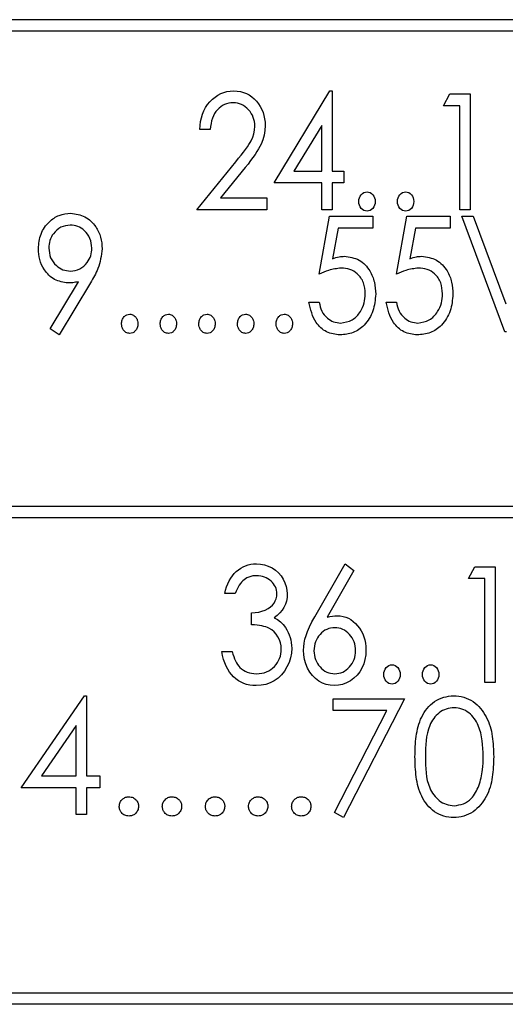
# Model space of a CAD drawing. Header units: millimetres. Extents: x -83 to 830, y 10 to 584.
# Tile 10 of 23: x 153 to 170, y 430 to 464. Entities that reach past the tile are written whole.
import ezdxf

# ---------------------------------------------------------------- set-up
doc = ezdxf.new("R2010")
doc.units = ezdxf.units.MM
doc.header["$LTSCALE"] = 2

msp = doc.modelspace()

# ---------------------------------------------------------------- linework, layer by layer
at = {"color": 7, "linetype": 'Continuous', "lineweight": 25}
for p, q in [((233.087, 464.082), (119.607, 464.082)), ((232.687, 463.682), (142.607, 463.682)), ((163.38, 455.298), (163.739, 457.298)), ((163.739, 457.298), (165.226, 457.298)), ((165.226, 457.298), (165.226, 456.888)), ((166.046, 455.298), (166.405, 457.298)), ((166.405, 457.298), (167.893, 457.298)), ((167.893, 457.298), (167.893, 456.888)), ((168.303, 457.298), (168.692, 457.298)), ((169.79, 453.298), (168.303, 457.298)), ((168.692, 457.298), (169.816, 454.275)), ((164.031, 456.888), (163.841, 455.829)), ((165.226, 456.888), (164.031, 456.888)), ((166.698, 456.888), (166.508, 455.829)), ((167.893, 456.888), (166.698, 456.888)), ((154.098, 453.408), (155.075, 455.033)), ((155.487, 454.996), (154.405, 453.195)), ((163.021, 454.323), (163.38, 454.323)), ((165.687, 454.323), (166.046, 454.323)), ((154.405, 453.195), (154.098, 453.408)), ((169.841, 453.298), (169.79, 453.298)), ((142.607, 447.282), (232.687, 447.282)), ((232.687, 446.882), (142.607, 446.882)), ((153.094, 437.556), (155.278, 440.736)), ((155.278, 440.736), (155.351, 440.736)), ((155.351, 440.736), (155.351, 437.966)), ((163.863, 440.633), (166.325, 440.633)), ((163.863, 440.223), (163.863, 440.633)), ((166.325, 440.633), (164.222, 436.531)), ((165.718, 440.223), (163.863, 440.223)), ((163.912, 436.701), (165.718, 440.223)), ((154.992, 439.704), (153.799, 437.966)), ((154.992, 437.966), (154.992, 439.704)), ((153.799, 437.966), (154.992, 437.966)), ((155.351, 437.966), (155.812, 437.966)), ((155.812, 437.966), (155.812, 437.556)), ((154.992, 437.556), (153.094, 437.556)), ((154.992, 436.633), (154.992, 437.556)), ((155.351, 437.556), (155.351, 436.633)), ((155.812, 437.556), (155.351, 437.556)), ((155.351, 436.633), (154.992, 436.633)), ((164.222, 436.531), (163.912, 436.701)), ((142.607, 430.482), (232.687, 430.482)), ((232.687, 430.082), (120.007, 430.082))]:
    msp.add_line(p, q, dxfattribs=at)
at = {"color": 7, "linetype": 'Continuous', "flags": 128}
for points in [[(159.618, 460.29), (159.259, 460.29), (159.259, 460.29), (159.268, 460.432), (159.287, 460.569), (159.315, 460.698), (159.354, 460.821), (159.402, 460.937), (159.461, 461.048), (159.529, 461.151), (159.607, 461.248), (159.693, 461.336), (159.784, 461.412), (159.88, 461.476), (159.98, 461.529), (160.086, 461.57), (160.195, 461.6), (160.311, 461.618), (160.431, 461.623), (160.431, 461.623), (160.55, 461.618), (160.662, 461.601), (160.768, 461.573), (160.869, 461.534), (160.965, 461.484), (161.054, 461.422), (161.138, 461.35), (161.215, 461.266), (161.286, 461.174), (161.347, 461.079), (161.399, 460.98), (161.441, 460.876), (161.473, 460.769), (161.497, 460.658), (161.511, 460.542), (161.516, 460.423), (161.516, 460.423), (161.507, 460.255), (161.481, 460.092), (161.437, 459.935), (161.375, 459.783), (161.336, 459.705), (161.288, 459.62), (161.231, 459.529), (161.167, 459.432), (161.094, 459.327), (161.013, 459.216), (160.925, 459.098), (160.827, 458.974), (160.827, 458.974), (159.979, 457.931), (159.979, 457.931), (161.567, 457.931), (161.567, 457.931), (161.567, 457.521), (161.567, 457.521), (159.157, 457.521), (159.157, 457.521), (160.501, 459.176), (160.501, 459.176), (160.599, 459.295), (160.688, 459.405), (160.768, 459.508), (160.84, 459.602), (160.901, 459.69), (160.954, 459.768), (160.998, 459.839), (161.034, 459.903), (161.087, 460.023), (161.126, 460.146), (161.149, 460.272), (161.157, 460.402), (161.157, 460.402), (161.154, 460.484), (161.143, 460.562), (161.126, 460.638), (161.103, 460.71), (161.073, 460.781), (161.036, 460.847), (160.992, 460.912), (160.941, 460.973), (160.886, 461.029), (160.828, 461.078), (160.766, 461.119), (160.702, 461.153), (160.634, 461.179), (160.563, 461.198), (160.49, 461.209), (160.413, 461.213), (160.413, 461.213), (160.333, 461.209), (160.256, 461.198), (160.183, 461.178), (160.113, 461.152), (160.046, 461.118), (159.983, 461.077), (159.923, 461.027), (159.867, 460.97), (159.816, 460.907), (159.77, 460.837), (159.73, 460.761), (159.696, 460.679), (159.667, 460.591), (159.646, 460.497), (159.629, 460.396), (159.618, 460.29)], [(163.751, 461.623), (163.824, 461.623), (163.824, 461.623), (163.824, 458.854), (163.824, 458.854), (164.234, 458.854), (164.234, 458.854), (164.234, 458.444), (164.234, 458.444), (163.824, 458.444), (163.824, 458.444), (163.824, 457.521), (163.824, 457.521), (163.465, 457.521), (163.465, 457.521), (163.465, 458.444), (163.465, 458.444), (161.824, 458.444), (161.824, 458.444), (163.751, 461.623)], [(167.884, 461.521), (168.593, 461.521), (168.593, 461.521), (168.593, 457.521), (168.593, 457.521), (168.234, 457.521), (168.234, 457.521), (168.234, 461.11), (168.234, 461.11), (167.67, 461.11), (167.67, 461.11), (167.884, 461.521)], [(163.465, 458.854), (163.465, 460.433), (163.465, 460.433), (162.508, 458.854), (162.508, 458.854), (163.465, 458.854)], [(165.029, 458.136), (165.085, 458.13), (165.137, 458.112), (165.185, 458.081), (165.228, 458.039), (165.264, 457.988), (165.29, 457.932), (165.306, 457.87), (165.311, 457.803), (165.311, 457.803), (165.306, 457.737), (165.29, 457.675), (165.264, 457.619), (165.228, 457.567), (165.185, 457.525), (165.137, 457.494), (165.085, 457.476), (165.029, 457.469), (165.029, 457.469), (164.973, 457.476), (164.921, 457.494), (164.872, 457.525), (164.829, 457.567), (164.793, 457.619), (164.768, 457.675), (164.751, 457.737), (164.747, 457.803), (164.747, 457.803), (164.751, 457.87), (164.768, 457.932), (164.793, 457.988), (164.829, 458.039), (164.872, 458.081), (164.921, 458.112), (164.973, 458.13), (165.029, 458.136)], [(166.362, 458.136), (166.418, 458.13), (166.47, 458.112), (166.518, 458.081), (166.562, 458.039), (166.598, 457.988), (166.623, 457.932), (166.639, 457.87), (166.644, 457.803), (166.644, 457.803), (166.639, 457.737), (166.623, 457.675), (166.598, 457.619), (166.562, 457.567), (166.518, 457.525), (166.47, 457.494), (166.418, 457.476), (166.362, 457.469), (166.362, 457.469), (166.306, 457.476), (166.254, 457.494), (166.206, 457.525), (166.163, 457.567), (166.126, 457.619), (166.101, 457.675), (166.085, 457.737), (166.08, 457.803), (166.08, 457.803), (166.085, 457.87), (166.101, 457.932), (166.126, 457.988), (166.163, 458.039), (166.206, 458.081), (166.254, 458.112), (166.306, 458.13), (166.362, 458.136)], [(160.481, 444.267), (160.122, 444.267), (160.122, 444.267), (160.151, 444.387), (160.186, 444.499), (160.227, 444.605), (160.273, 444.704), (160.325, 444.795), (160.384, 444.879), (160.448, 444.957), (160.518, 445.026), (160.593, 445.089), (160.671, 445.143), (160.752, 445.188), (160.837, 445.226), (160.925, 445.255), (161.017, 445.276), (161.112, 445.288), (161.21, 445.292), (161.21, 445.292), (161.352, 445.284), (161.49, 445.256), (161.622, 445.212), (161.751, 445.149), (161.869, 445.071), (161.973, 444.981), (162.063, 444.877), (162.138, 444.762), (162.199, 444.639), (162.242, 444.513), (162.267, 444.385), (162.276, 444.253), (162.276, 444.253), (162.269, 444.127), (162.248, 444.007), (162.213, 443.894), (162.163, 443.788), (162.1, 443.688), (162.022, 443.595), (161.931, 443.51), (161.825, 443.43), (161.825, 443.43), (161.938, 443.365), (162.041, 443.287), (162.134, 443.195), (162.215, 443.089), (162.215, 443.089), (162.266, 443.009), (162.309, 442.925), (162.346, 442.841), (162.376, 442.752), (162.4, 442.663), (162.416, 442.571), (162.427, 442.475), (162.43, 442.378), (162.43, 442.378), (162.42, 442.211), (162.39, 442.047), (162.339, 441.887), (162.268, 441.732), (162.18, 441.587), (162.078, 441.459), (161.96, 441.349), (161.828, 441.256), (161.684, 441.182), (161.532, 441.13), (161.372, 441.098), (161.203, 441.087), (161.203, 441.087), (161.089, 441.092), (160.98, 441.106), (160.876, 441.13), (160.776, 441.163), (160.682, 441.204), (160.591, 441.256), (160.506, 441.317), (160.426, 441.387), (160.352, 441.466), (160.284, 441.554), (160.223, 441.651), (160.169, 441.757), (160.122, 441.871), (160.081, 441.994), (160.047, 442.126), (160.02, 442.267), (160.02, 442.267), (160.379, 442.267), (160.379, 442.267), (160.403, 442.175), (160.43, 442.089), (160.459, 442.01), (160.491, 441.938), (160.525, 441.872), (160.562, 441.813), (160.602, 441.76), (160.644, 441.714), (160.644, 441.714), (160.702, 441.663), (160.763, 441.619), (160.828, 441.582), (160.896, 441.552), (160.969, 441.528), (161.045, 441.511), (161.125, 441.501), (161.209, 441.498), (161.209, 441.498), (161.304, 441.502), (161.394, 441.514), (161.48, 441.533), (161.56, 441.561), (161.636, 441.596), (161.707, 441.64), (161.773, 441.692), (161.835, 441.751), (161.89, 441.816), (161.938, 441.883), (161.979, 441.953), (162.012, 442.026), (162.038, 442.101), (162.057, 442.179), (162.067, 442.26), (162.071, 442.344), (162.071, 442.344), (162.064, 442.455), (162.042, 442.563), (162.006, 442.667), (161.956, 442.768), (161.893, 442.861), (161.821, 442.942), (161.739, 443.01), (161.646, 443.066), (161.594, 443.09), (161.536, 443.111), (161.471, 443.13), (161.4, 443.147), (161.321, 443.161), (161.235, 443.173), (161.144, 443.183), (161.045, 443.19), (161.045, 443.19), (161.045, 443.6), (161.045, 443.6), (161.171, 443.606), (161.291, 443.624), (161.405, 443.653), (161.514, 443.695), (161.613, 443.745), (161.697, 443.802), (161.766, 443.865), (161.821, 443.935), (161.864, 444.01), (161.893, 444.088), (161.912, 444.17), (161.917, 444.255), (161.917, 444.255), (161.914, 444.317), (161.904, 444.378), (161.889, 444.436), (161.868, 444.493), (161.84, 444.546), (161.805, 444.599), (161.764, 444.648), (161.718, 444.696), (161.666, 444.74), (161.611, 444.777), (161.554, 444.809), (161.492, 444.836), (161.428, 444.856), (161.36, 444.87), (161.288, 444.879), (161.214, 444.882), (161.214, 444.882), (161.094, 444.873), (160.983, 444.847), (160.88, 444.804), (160.786, 444.742), (160.742, 444.704), (160.699, 444.659), (160.659, 444.61), (160.62, 444.553), (160.583, 444.49), (160.547, 444.422), (160.513, 444.348), (160.481, 444.267)], [(164.276, 445.292), (164.572, 445.061), (164.572, 445.061), (163.65, 443.449), (163.65, 443.449), (163.743, 443.47), (163.834, 443.486), (163.921, 443.494), (164.005, 443.498), (164.005, 443.498), (164.106, 443.492), (164.204, 443.476), (164.297, 443.45), (164.387, 443.412), (164.473, 443.364), (164.554, 443.305), (164.632, 443.236), (164.706, 443.155), (164.773, 443.067), (164.832, 442.974), (164.881, 442.877), (164.922, 442.774), (164.953, 442.666), (164.977, 442.553), (164.989, 442.435), (164.994, 442.313), (164.994, 442.313), (164.985, 442.145), (164.959, 441.986), (164.916, 441.835), (164.854, 441.692), (164.776, 441.56), (164.684, 441.443), (164.578, 441.34), (164.456, 441.251), (164.324, 441.179), (164.188, 441.128), (164.046, 441.098), (163.9, 441.087), (163.9, 441.087), (163.759, 441.097), (163.623, 441.127), (163.493, 441.176), (163.367, 441.245), (163.251, 441.333), (163.147, 441.436), (163.058, 441.555), (162.981, 441.691), (162.919, 441.837), (162.876, 441.988), (162.849, 442.144), (162.84, 442.305), (162.84, 442.305), (162.846, 442.429), (162.862, 442.556), (162.888, 442.686), (162.925, 442.819), (162.977, 442.961), (163.045, 443.115), (163.13, 443.284), (163.231, 443.467), (163.231, 443.467), (164.276, 445.292)], [(168.747, 445.19), (169.456, 445.19), (169.456, 445.19), (169.456, 441.19), (169.456, 441.19), (169.097, 441.19), (169.097, 441.19), (169.097, 444.78), (169.097, 444.78), (168.533, 444.78), (168.533, 444.78), (168.747, 445.19)], [(163.916, 443.087), (163.844, 443.083), (163.773, 443.073), (163.706, 443.054), (163.641, 443.03), (163.579, 442.997), (163.52, 442.957), (163.463, 442.909), (163.409, 442.855), (163.36, 442.796), (163.317, 442.732), (163.281, 442.667), (163.252, 442.598), (163.229, 442.526), (163.212, 442.45), (163.203, 442.373), (163.199, 442.291), (163.199, 442.291), (163.203, 442.21), (163.212, 442.133), (163.229, 442.058), (163.252, 441.986), (163.281, 441.917), (163.317, 441.853), (163.36, 441.789), (163.409, 441.73), (163.463, 441.675), (163.52, 441.628), (163.579, 441.588), (163.642, 441.556), (163.707, 441.53), (163.774, 441.512), (163.844, 441.502), (163.917, 441.498), (163.917, 441.498), (163.99, 441.502), (164.061, 441.512), (164.128, 441.53), (164.193, 441.556), (164.255, 441.588), (164.314, 441.628), (164.371, 441.675), (164.424, 441.73), (164.474, 441.789), (164.517, 441.853), (164.553, 441.917), (164.582, 441.986), (164.606, 442.058), (164.622, 442.133), (164.632, 442.21), (164.635, 442.291), (164.635, 442.291), (164.632, 442.373), (164.622, 442.45), (164.606, 442.526), (164.582, 442.598), (164.553, 442.667), (164.517, 442.732), (164.474, 442.796), (164.424, 442.855), (164.371, 442.909), (164.314, 442.957), (164.255, 442.997), (164.193, 443.03), (164.128, 443.054), (164.06, 443.073), (163.989, 443.083), (163.916, 443.087)], [(165.892, 441.805), (165.948, 441.799), (166, 441.781), (166.048, 441.751), (166.091, 441.708), (166.127, 441.657), (166.153, 441.601), (166.169, 441.539), (166.174, 441.472), (166.174, 441.472), (166.169, 441.406), (166.153, 441.345), (166.127, 441.288), (166.091, 441.236), (166.048, 441.194), (166, 441.163), (165.948, 441.145), (165.892, 441.139), (165.892, 441.139), (165.836, 441.145), (165.783, 441.163), (165.735, 441.194), (165.692, 441.236), (165.656, 441.288), (165.63, 441.345), (165.614, 441.406), (165.61, 441.472), (165.61, 441.472), (165.614, 441.539), (165.63, 441.601), (165.656, 441.657), (165.692, 441.708), (165.735, 441.751), (165.783, 441.781), (165.836, 441.799), (165.892, 441.805)], [(167.225, 441.805), (167.281, 441.799), (167.333, 441.781), (167.381, 441.751), (167.424, 441.708), (167.461, 441.657), (167.486, 441.601), (167.502, 441.539), (167.507, 441.472), (167.507, 441.472), (167.502, 441.406), (167.486, 441.345), (167.461, 441.288), (167.424, 441.236), (167.381, 441.194), (167.333, 441.163), (167.281, 441.145), (167.225, 441.139), (167.225, 441.139), (167.169, 441.145), (167.117, 441.163), (167.069, 441.194), (167.025, 441.236), (166.989, 441.288), (166.964, 441.345), (166.948, 441.406), (166.943, 441.472), (166.943, 441.472), (166.948, 441.539), (166.964, 441.601), (166.989, 441.657), (167.025, 441.708), (167.069, 441.751), (167.117, 441.781), (167.169, 441.799), (167.225, 441.805)]]:
    msp.add_lwpolyline(points, dxfattribs=at)
at = {"color": 7, "linetype": 'Continuous', "lineweight": 25}
for points, knots in [([(153.687, 456.175), (153.704, 456.348), (153.736, 456.694), (154.021, 457.101), (154.398, 457.353), (154.669, 457.385), (154.804, 457.4)], [0, 0, 0, 0, 0.280123, 0.559618, 0.779942, 1, 1, 1, 1]), ([(154.804, 457.4), (154.975, 457.375), (155.317, 457.324), (155.67, 456.973), (155.859, 456.573), (155.881, 456.305), (155.893, 456.171)], [0, 0, 0, 0, 0.279027, 0.558435, 0.779194, 1, 1, 1, 1]), ([(154.789, 456.99), (154.676, 456.975), (154.449, 456.944), (154.209, 456.72), (154.067, 456.462), (154.053, 456.284), (154.046, 456.195)], [0, 0, 0, 0, 0.279086, 0.558926, 0.779406, 1, 1, 1, 1]), ([(155.534, 456.195), (155.522, 456.309), (155.498, 456.536), (155.301, 456.795), (155.057, 456.964), (154.878, 456.981), (154.789, 456.99)], [0, 0, 0, 0, 0.279889, 0.559699, 0.779843, 1, 1, 1, 1]), ([(154.714, 454.99), (154.55, 455.015), (154.223, 455.064), (153.896, 455.409), (153.712, 455.79), (153.696, 456.047), (153.687, 456.175)], [0, 0, 0, 0, 0.278727, 0.558466, 0.779084, 1, 1, 1, 1]), ([(154.046, 456.195), (154.058, 456.081), (154.082, 455.854), (154.279, 455.594), (154.526, 455.427), (154.705, 455.409), (154.794, 455.4)], [0, 0, 0, 0, 0.279835, 0.559714, 0.779852, 1, 1, 1, 1]), ([(154.794, 455.4), (154.907, 455.415), (155.135, 455.444), (155.373, 455.67), (155.512, 455.928), (155.526, 456.106), (155.534, 456.195)], [0, 0, 0, 0, 0.279282, 0.558925, 0.779343, 1, 1, 1, 1]), ([(155.893, 456.171), (155.858, 455.937), (155.798, 455.519), (155.582, 455.156), (155.487, 454.996)], [0, 0, 0, 0, 0.558598, 1, 1, 1, 1]), ([(163.841, 455.829), (163.915, 455.855), (164.047, 455.9), (164.186, 455.909), (164.247, 455.913)], [0, 0, 0, 0, 0.560029, 1, 1, 1, 1]), ([(164.247, 455.913), (164.425, 455.887), (164.782, 455.836), (165.13, 455.447), (165.305, 455.024), (165.321, 454.744), (165.328, 454.605)], [0, 0, 0, 0, 0.278688, 0.558178, 0.778877, 1, 1, 1, 1]), ([(166.508, 455.829), (166.582, 455.855), (166.713, 455.9), (166.852, 455.909), (166.913, 455.913)], [0, 0, 0, 0, 0.560049, 1, 1, 1, 1]), ([(166.913, 455.913), (167.092, 455.887), (167.449, 455.836), (167.797, 455.447), (167.972, 455.024), (167.987, 454.744), (167.995, 454.605)], [0, 0, 0, 0, 0.278693, 0.558182, 0.778879, 1, 1, 1, 1]), ([(164.138, 455.503), (163.991, 455.485), (163.728, 455.453), (163.486, 455.345), (163.38, 455.298)], [0, 0, 0, 0, 0.559209, 1, 1, 1, 1]), ([(164.969, 454.62), (164.959, 454.748), (164.938, 455.003), (164.729, 455.309), (164.44, 455.481), (164.239, 455.496), (164.138, 455.503)], [0, 0, 0, 0, 0.280234, 0.559513, 0.779461, 1, 1, 1, 1]), ([(166.805, 455.503), (166.658, 455.485), (166.395, 455.453), (166.153, 455.345), (166.046, 455.298)], [0, 0, 0, 0, 0.559209, 1, 1, 1, 1]), ([(167.636, 454.62), (167.626, 454.748), (167.604, 455.003), (167.396, 455.309), (167.107, 455.481), (166.906, 455.496), (166.805, 455.503)], [0, 0, 0, 0, 0.280234, 0.559513, 0.779461, 1, 1, 1, 1]), ([(155.075, 455.033), (155.008, 455.02), (154.889, 454.996), (154.767, 454.992), (154.714, 454.99)], [0, 0, 0, 0, 0.560015, 1, 1, 1, 1]), ([(165.328, 454.605), (165.31, 454.409), (165.274, 454.018), (164.985, 453.537), (164.56, 453.239), (164.252, 453.21), (164.098, 453.195)], [0, 0, 0, 0, 0.280465, 0.56019, 0.779944, 1, 1, 1, 1]), ([(164.119, 453.605), (164.257, 453.628), (164.533, 453.673), (164.802, 453.971), (164.95, 454.295), (164.963, 454.511), (164.969, 454.62)], [0, 0, 0, 0, 0.278495, 0.558419, 0.779023, 1, 1, 1, 1]), ([(167.995, 454.605), (167.977, 454.409), (167.941, 454.018), (167.652, 453.537), (167.227, 453.239), (166.919, 453.21), (166.764, 453.195)], [0, 0, 0, 0, 0.280465, 0.56019, 0.779944, 1, 1, 1, 1]), ([(166.786, 453.605), (166.924, 453.628), (167.199, 453.673), (167.469, 453.971), (167.616, 454.295), (167.63, 454.511), (167.636, 454.62)], [0, 0, 0, 0, 0.278495, 0.558419, 0.779023, 1, 1, 1, 1]), ([(164.098, 453.195), (163.937, 453.216), (163.616, 453.259), (163.176, 453.673), (163.08, 454.077), (163.021, 454.323)], [0, 0, 0, 0, 0.280036, 0.560561, 1, 1, 1, 1]), ([(163.38, 454.323), (163.402, 454.22), (163.447, 454.013), (163.636, 453.777), (163.871, 453.633), (164.037, 453.615), (164.119, 453.605)], [0, 0, 0, 0, 0.280571, 0.559855, 0.780029, 1, 1, 1, 1]), ([(166.764, 453.195), (166.604, 453.216), (166.283, 453.259), (165.842, 453.673), (165.746, 454.077), (165.687, 454.323)], [0, 0, 0, 0, 0.280036, 0.560561, 1, 1, 1, 1]), ([(166.046, 454.323), (166.069, 454.22), (166.114, 454.013), (166.302, 453.777), (166.538, 453.633), (166.703, 453.615), (166.786, 453.605)], [0, 0, 0, 0, 0.280571, 0.559855, 0.780029, 1, 1, 1, 1]), ([(156.559, 453.58), (156.563, 453.625), (156.571, 453.716), (156.64, 453.825), (156.734, 453.901), (156.805, 453.909), (156.841, 453.913)], [0, 0, 0, 0, 0.2801, 0.560005, 0.780025, 1, 1, 1, 1]), ([(156.841, 453.913), (156.887, 453.906), (156.978, 453.891), (157.066, 453.793), (157.117, 453.687), (157.121, 453.616), (157.123, 453.58)], [0, 0, 0, 0, 0.278756, 0.558576, 0.779317, 1, 1, 1, 1]), ([(157.893, 453.58), (157.896, 453.625), (157.904, 453.716), (157.974, 453.825), (158.067, 453.901), (158.139, 453.909), (158.175, 453.913)], [0, 0, 0, 0, 0.2800958, 0.5599809, 0.7799976, 1, 1, 1, 1]), ([(158.175, 453.913), (158.22, 453.906), (158.311, 453.891), (158.4, 453.793), (158.45, 453.687), (158.454, 453.616), (158.457, 453.58)], [0, 0, 0, 0, 0.278731, 0.558577, 0.77931, 1, 1, 1, 1]), ([(159.226, 453.58), (159.23, 453.625), (159.238, 453.716), (159.307, 453.825), (159.4, 453.901), (159.472, 453.909), (159.508, 453.913)], [0, 0, 0, 0, 0.2801, 0.560005, 0.780025, 1, 1, 1, 1]), ([(159.508, 453.913), (159.553, 453.906), (159.644, 453.891), (159.733, 453.793), (159.783, 453.687), (159.788, 453.616), (159.79, 453.58)], [0, 0, 0, 0, 0.278756, 0.558576, 0.779317, 1, 1, 1, 1]), ([(160.559, 453.58), (160.563, 453.625), (160.571, 453.716), (160.64, 453.825), (160.734, 453.901), (160.805, 453.909), (160.841, 453.913)], [0, 0, 0, 0, 0.2800958, 0.5599809, 0.7799976, 1, 1, 1, 1]), ([(160.841, 453.913), (160.887, 453.906), (160.978, 453.891), (161.066, 453.793), (161.117, 453.687), (161.121, 453.616), (161.123, 453.58)], [0, 0, 0, 0, 0.278731, 0.558577, 0.77931, 1, 1, 1, 1]), ([(161.893, 453.58), (161.896, 453.625), (161.904, 453.716), (161.974, 453.825), (162.067, 453.901), (162.139, 453.909), (162.175, 453.913)], [0, 0, 0, 0, 0.2801, 0.560005, 0.780025, 1, 1, 1, 1]), ([(162.175, 453.913), (162.22, 453.906), (162.311, 453.891), (162.4, 453.793), (162.45, 453.687), (162.454, 453.616), (162.457, 453.58)], [0, 0, 0, 0, 0.278756, 0.558576, 0.779317, 1, 1, 1, 1]), ([(156.841, 453.246), (156.796, 453.254), (156.705, 453.269), (156.617, 453.367), (156.566, 453.473), (156.562, 453.544), (156.559, 453.58)], [0, 0, 0, 0, 0.278709, 0.558437, 0.779252, 1, 1, 1, 1]), ([(157.123, 453.58), (157.119, 453.534), (157.111, 453.444), (157.042, 453.335), (156.948, 453.26), (156.877, 453.251), (156.841, 453.246)], [0, 0, 0, 0, 0.2800815, 0.5600667, 0.7801604, 1, 1, 1, 1]), ([(158.175, 453.246), (158.129, 453.254), (158.038, 453.269), (157.95, 453.367), (157.9, 453.473), (157.895, 453.544), (157.893, 453.58)], [0, 0, 0, 0, 0.278704, 0.5584484, 0.7792601, 1, 1, 1, 1]), ([(158.457, 453.58), (158.452, 453.534), (158.444, 453.444), (158.375, 453.335), (158.282, 453.26), (158.21, 453.251), (158.175, 453.246)], [0, 0, 0, 0, 0.280094, 0.560086, 0.780185, 1, 1, 1, 1]), ([(159.508, 453.246), (159.463, 453.254), (159.372, 453.269), (159.283, 453.367), (159.233, 453.473), (159.228, 453.544), (159.226, 453.58)], [0, 0, 0, 0, 0.278709, 0.558437, 0.779252, 1, 1, 1, 1]), ([(159.79, 453.58), (159.786, 453.534), (159.777, 453.444), (159.708, 453.335), (159.615, 453.26), (159.544, 453.251), (159.508, 453.246)], [0, 0, 0, 0, 0.2800815, 0.5600667, 0.7801604, 1, 1, 1, 1]), ([(160.841, 453.246), (160.796, 453.254), (160.705, 453.269), (160.617, 453.367), (160.566, 453.473), (160.562, 453.544), (160.559, 453.58)], [0, 0, 0, 0, 0.278704, 0.5584484, 0.7792601, 1, 1, 1, 1]), ([(161.123, 453.58), (161.119, 453.534), (161.111, 453.444), (161.042, 453.335), (160.948, 453.26), (160.877, 453.251), (160.841, 453.246)], [0, 0, 0, 0, 0.280094, 0.560086, 0.780185, 1, 1, 1, 1]), ([(162.175, 453.246), (162.129, 453.254), (162.038, 453.269), (161.95, 453.367), (161.9, 453.473), (161.895, 453.544), (161.893, 453.58)], [0, 0, 0, 0, 0.2787064, 0.5584534, 0.7792541, 1, 1, 1, 1]), ([(162.457, 453.58), (162.452, 453.534), (162.444, 453.444), (162.375, 453.335), (162.282, 453.26), (162.21, 453.251), (162.175, 453.246)], [0, 0, 0, 0, 0.280084, 0.560088, 0.780159, 1, 1, 1, 1]), ([(166.684, 438.631), (166.689, 438.865), (166.7, 439.331), (166.843, 439.908), (167.091, 440.307), (167.351, 440.546), (167.67, 440.707), (167.904, 440.726), (168.021, 440.736)], [0, 0, 0, 0, 0.2505285, 0.5001619, 0.6252739, 0.7501955, 0.8751087, 1, 1, 1, 1]), ([(168.021, 440.736), (168.139, 440.726), (168.374, 440.707), (168.804, 440.498), (169.187, 440.024), (169.382, 439.337), (169.395, 438.867), (169.402, 438.631)], [0, 0, 0, 0, 0.12517, 0.250334, 0.498865, 0.749018, 1, 1, 1, 1]), ([(168.033, 440.325), (167.942, 440.316), (167.758, 440.298), (167.515, 440.157), (167.321, 439.961), (167.056, 439.473), (167.049, 439.006), (167.043, 438.633)], [0, 0, 0, 0, 0.125141, 0.250424, 0.37552, 0.500852, 1, 1, 1, 1]), ([(169.043, 438.633), (169.028, 439.004), (169.006, 439.561), (168.632, 440.111), (168.308, 440.296), (168.125, 440.316), (168.033, 440.325)], [0, 0, 0, 0, 0.50007, 0.749023, 0.874598, 1, 1, 1, 1]), ([(168.021, 436.531), (167.905, 436.54), (167.671, 436.559), (167.246, 436.769), (166.871, 437.246), (166.702, 437.933), (166.69, 438.398), (166.684, 438.631)], [0, 0, 0, 0, 0.125183, 0.250352, 0.498778, 0.748948, 1, 1, 1, 1]), ([(167.043, 438.633), (167.046, 438.259), (167.05, 437.699), (167.434, 437.153), (167.759, 436.97), (167.942, 436.951), (168.033, 436.941)], [0, 0, 0, 0, 0.500288, 0.749084, 0.874605, 1, 1, 1, 1]), ([(169.402, 438.631), (169.395, 438.396), (169.382, 437.927), (169.188, 437.24), (168.803, 436.769), (168.374, 436.559), (168.139, 436.54), (168.021, 436.531)], [0, 0, 0, 0, 0.251, 0.501135, 0.74961, 0.874808, 1, 1, 1, 1]), ([(168.891, 437.627), (168.942, 437.812), (169.033, 438.141), (169.04, 438.483), (169.043, 438.633)], [0, 0, 0, 0, 0.559602, 1, 1, 1, 1]), ([(168.033, 436.941), (168.143, 436.954), (168.361, 436.982), (168.699, 437.21), (168.818, 437.469), (168.891, 437.627)], [0, 0, 0, 0, 0.280248, 0.560779, 1, 1, 1, 1]), ([(156.479, 436.915), (156.485, 436.964), (156.496, 437.063), (156.587, 437.171), (156.696, 437.238), (156.773, 437.245), (156.812, 437.248)], [0, 0, 0, 0, 0.279565, 0.559302, 0.779549, 1, 1, 1, 1]), ([(156.812, 437.248), (156.861, 437.243), (156.96, 437.232), (157.068, 437.14), (157.136, 437.031), (157.142, 436.954), (157.145, 436.915)], [0, 0, 0, 0, 0.279595, 0.559191, 0.779472, 1, 1, 1, 1]), ([(157.966, 436.915), (157.972, 436.964), (157.983, 437.063), (158.074, 437.171), (158.183, 437.238), (158.261, 437.245), (158.299, 437.248)], [0, 0, 0, 0, 0.279563, 0.55928, 0.77955, 1, 1, 1, 1]), ([(158.299, 437.248), (158.349, 437.243), (158.447, 437.232), (158.555, 437.14), (158.623, 437.031), (158.63, 436.954), (158.633, 436.915)], [0, 0, 0, 0, 0.279595, 0.559191, 0.779472, 1, 1, 1, 1]), ([(159.453, 436.915), (159.459, 436.964), (159.471, 437.063), (159.561, 437.171), (159.671, 437.238), (159.748, 437.245), (159.786, 437.248)], [0, 0, 0, 0, 0.279563, 0.55928, 0.77955, 1, 1, 1, 1]), ([(159.786, 437.248), (159.836, 437.243), (159.934, 437.232), (160.042, 437.14), (160.111, 437.031), (160.117, 436.954), (160.12, 436.915)], [0, 0, 0, 0, 0.279595, 0.559191, 0.779472, 1, 1, 1, 1]), ([(160.94, 436.915), (160.946, 436.964), (160.958, 437.063), (161.048, 437.171), (161.158, 437.238), (161.235, 437.245), (161.274, 437.248)], [0, 0, 0, 0, 0.279571, 0.559296, 0.779572, 1, 1, 1, 1]), ([(161.274, 437.248), (161.323, 437.243), (161.422, 437.232), (161.529, 437.14), (161.598, 437.031), (161.604, 436.954), (161.607, 436.915)], [0, 0, 0, 0, 0.279615, 0.559203, 0.779479, 1, 1, 1, 1]), ([(162.427, 436.915), (162.433, 436.964), (162.445, 437.063), (162.536, 437.171), (162.645, 437.238), (162.722, 437.245), (162.761, 437.248)], [0, 0, 0, 0, 0.27957, 0.559294, 0.779545, 1, 1, 1, 1]), ([(162.761, 437.248), (162.81, 437.243), (162.909, 437.232), (163.017, 437.14), (163.085, 437.031), (163.091, 436.954), (163.094, 436.915)], [0, 0, 0, 0, 0.279615, 0.559203, 0.779479, 1, 1, 1, 1]), ([(156.812, 436.582), (156.763, 436.588), (156.665, 436.6), (156.557, 436.69), (156.49, 436.799), (156.482, 436.877), (156.479, 436.915)], [0, 0, 0, 0, 0.279579, 0.559135, 0.77958, 1, 1, 1, 1]), ([(157.145, 436.915), (157.14, 436.866), (157.128, 436.768), (157.037, 436.659), (156.928, 436.592), (156.851, 436.585), (156.812, 436.582)], [0, 0, 0, 0, 0.279457, 0.559371, 0.779674, 1, 1, 1, 1]), ([(158.299, 436.582), (158.25, 436.588), (158.152, 436.6), (158.044, 436.69), (157.977, 436.799), (157.97, 436.877), (157.966, 436.915)], [0, 0, 0, 0, 0.279579, 0.559135, 0.77958, 1, 1, 1, 1]), ([(158.633, 436.915), (158.627, 436.866), (158.615, 436.768), (158.524, 436.659), (158.415, 436.592), (158.338, 436.585), (158.299, 436.582)], [0, 0, 0, 0, 0.279457, 0.559371, 0.779674, 1, 1, 1, 1]), ([(159.786, 436.582), (159.737, 436.588), (159.639, 436.6), (159.531, 436.69), (159.464, 436.799), (159.457, 436.877), (159.453, 436.915)], [0, 0, 0, 0, 0.279605, 0.559138, 0.779581, 1, 1, 1, 1]), ([(160.12, 436.915), (160.114, 436.866), (160.102, 436.768), (160.011, 436.659), (159.902, 436.592), (159.825, 436.585), (159.786, 436.582)], [0, 0, 0, 0, 0.279457, 0.559371, 0.779674, 1, 1, 1, 1]), ([(161.274, 436.582), (161.225, 436.588), (161.127, 436.6), (161.018, 436.69), (160.951, 436.799), (160.944, 436.877), (160.94, 436.915)], [0, 0, 0, 0, 0.279583, 0.559143, 0.779577, 1, 1, 1, 1]), ([(161.607, 436.915), (161.601, 436.866), (161.59, 436.768), (161.498, 436.659), (161.389, 436.592), (161.312, 436.585), (161.274, 436.582)], [0, 0, 0, 0, 0.279449, 0.559355, 0.779652, 1, 1, 1, 1]), ([(162.761, 436.582), (162.712, 436.588), (162.614, 436.6), (162.505, 436.69), (162.438, 436.799), (162.431, 436.877), (162.427, 436.915)], [0, 0, 0, 0, 0.279583, 0.559143, 0.779577, 1, 1, 1, 1]), ([(163.094, 436.915), (163.088, 436.866), (163.077, 436.768), (162.986, 436.659), (162.877, 436.592), (162.799, 436.585), (162.761, 436.582)], [0, 0, 0, 0, 0.279449, 0.559355, 0.779652, 1, 1, 1, 1])]:
    msp.add_open_spline(points, degree=3, knots=knots, dxfattribs=at)

doc.saveas('drawing.dxf')
